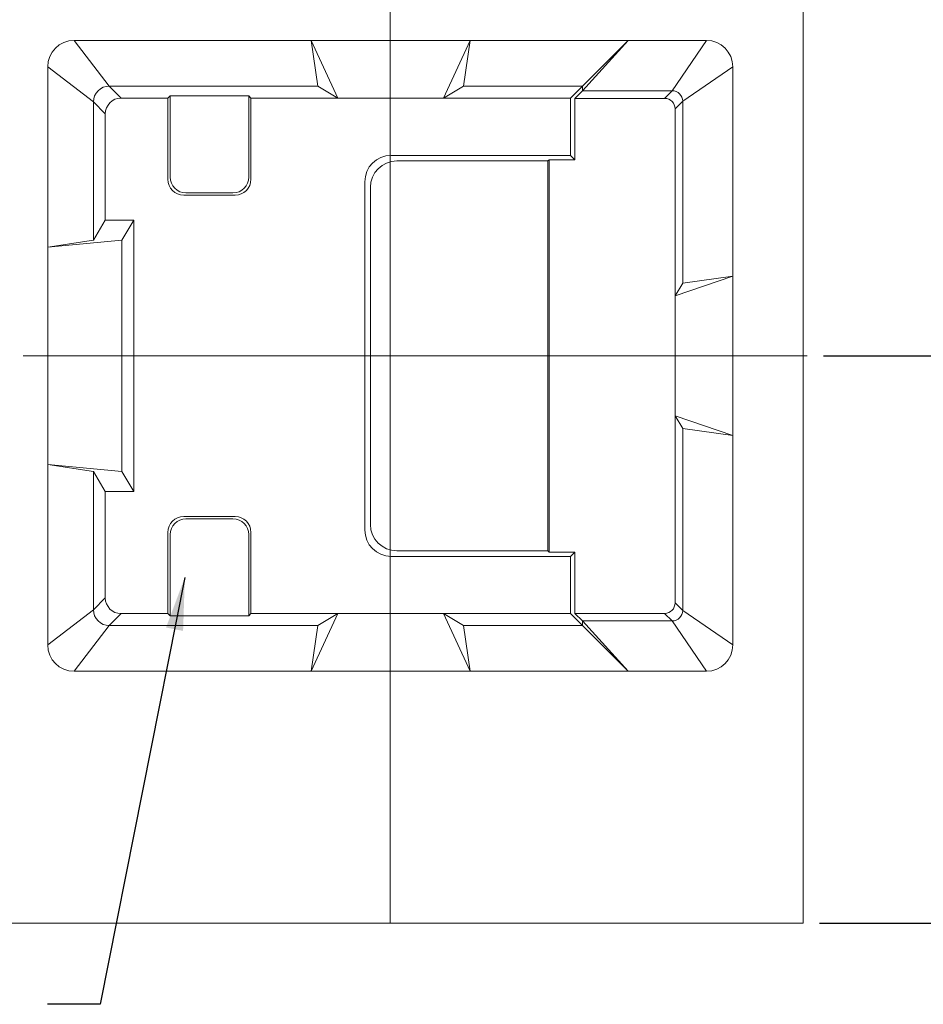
# Model space of a CAD drawing. Header units: millimetres. Extents: x 1290 to 1596, y 426 to 892.
# Tile 27 of 41: x 1442 to 1459, y 459 to 477. Entities that reach past the tile are written whole.
import ezdxf

# ---------------------------------------------------------------- set-up
doc = ezdxf.new("R2010")
doc.units = ezdxf.units.MM
doc.linetypes.add('CENTER', pattern=[50.8, 31.75, -6.35, 6.35, -6.35])
doc.layers.get('0').update_dxf_attribs({"lineweight": 20})
for name, color, linetype, lineweight in [('41(DIM)', 3, 'Continuous', 13), ('CEN', 1, 'CENTER', 13), ('DIM 标注', 3, 'Continuous', 9)]:
    doc.layers.add(name, color=color, linetype=linetype, lineweight=lineweight)
doc.styles.add('ROMANS', font='romans.shx')
doc.styles.get("Standard").update_dxf_attribs({"font": 'romans.shx'})
doc.dimstyles.new('0.50', dxfattribs={"dimtxt": 2.5, "dimasz": 2.5, "dimexe": 1.25, "dimexo": 0.625, "dimtad": 1, "dimlfac": 0.5, "dimzin": 1, "dimdsep": 46, "dimtxsty": 'Standard', "dimcen": 2.5, "dimadec": 0, "dimazin": 0, "dimtol": 1, "dimtp": 0.1, "dimtm": 1e-05, "dimtfac": 1, "dimtmove": 0, "dimatfit": 3, "dimfxl": 1, "dimtolj": 1, "dimtzin": 1, "dimarcsym": 0})
doc.dimstyles.new('DIM', dxfattribs={"dimscale": 0.25, "dimtxt": 2, "dimasz": 2, "dimexe": 0.6, "dimexo": 0.6, "dimgap": 0.3, "dimtad": 1, "dimzin": 1, "dimdsep": 46, "dimtxsty": 'ROMANS', "dimcen": 1, "dimclrd": 3, "dimclre": 3, "dimclrt": 3, "dimadec": 0, "dimazin": 0, "dimtp": 0.001, "dimtm": 0.001, "dimtfac": 0.65, "dimtmove": 0, "dimatfit": 3, "dimfxl": 0.5, "dimtolj": 1, "dimarcsym": 0})

# ---------------------------------------------------------------- blocks, each defined once
blk = doc.blocks.new('*D89')
at = {"layer": '41(DIM)', "color": 0, "lineweight": -2, "transparency": 16777216}
for p, q in [((1456.864, 484.247), (1467.37, 484.247)), ((1466.745, 482.997), (1466.745, 461.497)), ((1456.864, 460.247), (1467.37, 460.247))]:
    blk.add_line(p, q, dxfattribs=at)
at = {"layer": '41(DIM)', "color": 0, "transparency": 16777216}
for points in [[(1466.537, 482.997), (1466.954, 482.997), (1466.745, 484.247)], [(1466.537, 461.497), (1466.954, 461.497), (1466.745, 460.247)]]:
    blk.add_solid(points, dxfattribs=at)
at = {"layer": 'Defpoints', "color": 0, "transparency": 16777216}
for p in [(1456.552, 484.247), (1456.552, 460.247), (1466.745, 460.247)]:
    blk.add_point(p, dxfattribs=at)
at = {"layer": '41(DIM)', "color": 0, "transparency": 16777216, "insert": (1465.808, 472.247), "char_height": 1.25, "attachment_point": 5, "rotation": 90, "style": 'ROMANS'}
blk.add_mtext('\\A1;24.0±0.30', dxfattribs=at)
blk = doc.blocks.new('*D90')
at = {"layer": '41(DIM)', "color": 0, "lineweight": -2, "transparency": 16777216}
for p, q in [((1456.248, 482.497), (1463.948, 482.497)), ((1463.323, 481.247), (1463.323, 472.247)), ((1456.942, 470.997), (1463.948, 470.997))]:
    blk.add_line(p, q, dxfattribs=at)
at = {"layer": '41(DIM)', "color": 0, "transparency": 16777216}
for points in [[(1463.115, 481.247), (1463.532, 481.247), (1463.323, 482.497)], [(1463.115, 472.247), (1463.532, 472.247), (1463.323, 470.997)]]:
    blk.add_solid(points, dxfattribs=at)
at = {"layer": 'Defpoints', "color": 0, "transparency": 16777216}
for p in [(1455.935, 482.497), (1456.629, 470.997), (1463.323, 470.997)]:
    blk.add_point(p, dxfattribs=at)
at = {"layer": '41(DIM)', "color": 0, "transparency": 16777216, "insert": (1462.386, 476.747), "char_height": 1.25, "attachment_point": 5, "rotation": 90, "style": 'ROMANS'}
blk.add_mtext('\\A1;11.50±0.15', dxfattribs=at)

msp = doc.modelspace()

# ---------------------------------------------------------------- linework, layer by layer
at = {"color": 0}
msp.add_line((1456.552, 484.247), (1456.552, 460.247), dxfattribs=at)
at = {"color": 4}
for p, q in [((1442.739, 476.976), (1454.721, 476.976)), ((1443.405, 476.11), (1442.739, 476.976)), ((1447.36, 476.11), (1447.229, 476.976)), ((1447.229, 476.976), (1447.738, 475.883)), ((1450.247, 476.976), (1449.738, 475.883)), ((1450.116, 476.11), (1450.247, 476.976)), ((1452.371, 476.11), (1453.237, 476.976)), ((1452.371, 476.021), (1453.237, 476.976)), ((1454.721, 476.976), (1454.072, 476.021)), ((1442.239, 470.997), (1442.239, 476.476)), ((1442.239, 476.476), (1443.105, 475.81)), ((1454.272, 475.821), (1455.221, 476.476)), ((1455.221, 476.476), (1455.221, 470.997)), ((1443.405, 476.11), (1447.36, 476.11)), ((1443.631, 475.883), (1443.405, 476.11)), ((1447.738, 475.883), (1447.36, 476.11)), ((1449.738, 475.883), (1450.116, 476.11)), ((1450.116, 476.11), (1452.371, 476.11)), ((1452.145, 475.883), (1452.371, 476.11)), ((1452.227, 475.877), (1452.371, 476.021)), ((1452.371, 476.021), (1452.371, 476.11)), ((1452.371, 476.021), (1454.072, 476.021)), ((1454.072, 476.021), (1453.928, 475.877)), ((1444.517, 475.883), (1443.631, 475.883)), ((1446.091, 475.883), (1452.145, 475.883)), ((1452.145, 474.797), (1452.145, 475.883)), ((1452.227, 475.877), (1453.928, 475.877)), ((1452.227, 475.877), (1452.227, 474.715)), ((1454.128, 475.677), (1454.272, 475.821)), ((1454.272, 475.821), (1454.272, 472.375)), ((1443.105, 473.19), (1443.105, 475.81)), ((1443.105, 475.81), (1443.331, 475.583)), ((1454.128, 475.677), (1454.128, 470.997)), ((1443.331, 473.568), (1443.331, 475.583)), ((1448.748, 474.797), (1452.145, 474.797)), ((1451.741, 474.715), (1451.718, 474.691)), ((1451.741, 474.715), (1451.741, 470.997)), ((1451.741, 474.715), (1452.227, 474.715)), ((1452.227, 474.715), (1452.145, 474.797)), ((1448.854, 474.691), (1451.718, 474.691)), ((1451.718, 474.691), (1451.718, 470.997)), ((1448.248, 474.297), (1448.248, 470.997)), ((1448.354, 474.191), (1448.354, 470.997)), ((1443.105, 473.19), (1443.331, 473.568)), ((1443.331, 473.568), (1443.871, 473.568)), ((1443.871, 473.568), (1443.644, 473.19)), ((1443.871, 473.568), (1443.871, 470.997)), ((1443.644, 473.19), (1442.239, 473.059)), ((1442.239, 473.059), (1443.105, 473.19)), ((1443.644, 473.19), (1443.644, 470.997)), ((1455.221, 472.507), (1454.128, 472.135)), ((1454.272, 472.375), (1455.221, 472.507)), ((1454.128, 472.135), (1454.272, 472.375)), ((1442.239, 470.997), (1442.239, 465.519)), ((1443.644, 468.805), (1443.644, 470.997)), ((1443.871, 468.427), (1443.871, 470.997)), ((1448.248, 467.697), (1448.248, 470.997)), ((1448.354, 467.803), (1448.354, 470.997)), ((1451.718, 467.303), (1451.718, 470.997)), ((1451.741, 467.28), (1451.741, 470.997)), ((1454.128, 466.317), (1454.128, 470.997)), ((1455.221, 465.519), (1455.221, 470.997)), ((1454.128, 469.859), (1454.272, 469.619)), ((1455.221, 469.488), (1454.128, 469.859)), ((1454.272, 466.174), (1454.272, 469.619)), ((1454.272, 469.619), (1455.221, 469.488)), ((1443.644, 468.805), (1442.239, 468.936)), ((1442.239, 468.936), (1443.105, 468.805)), ((1443.105, 468.805), (1443.105, 466.185)), ((1443.105, 468.805), (1443.331, 468.427)), ((1443.871, 468.427), (1443.644, 468.805)), ((1443.331, 468.427), (1443.331, 466.412)), ((1443.331, 468.427), (1443.871, 468.427)), ((1448.854, 467.303), (1451.718, 467.303)), ((1451.741, 467.28), (1451.718, 467.303)), ((1451.741, 467.28), (1452.227, 467.28)), ((1452.227, 467.28), (1452.145, 467.197)), ((1452.227, 466.117), (1452.227, 467.28)), ((1448.748, 467.197), (1452.145, 467.197)), ((1452.145, 467.197), (1452.145, 466.112)), ((1443.105, 466.185), (1443.331, 466.412)), ((1454.128, 466.317), (1454.272, 466.174)), ((1442.239, 465.519), (1443.105, 466.185)), ((1443.631, 466.112), (1443.405, 465.885)), ((1444.517, 466.112), (1443.631, 466.112)), ((1446.091, 466.112), (1452.145, 466.112)), ((1447.229, 465.019), (1447.738, 466.112)), ((1447.738, 466.112), (1447.36, 465.885)), ((1449.738, 466.112), (1450.116, 465.885)), ((1450.247, 465.019), (1449.738, 466.112)), ((1452.145, 466.112), (1452.371, 465.885)), ((1452.227, 466.117), (1453.928, 466.117)), ((1452.227, 466.117), (1452.371, 465.974)), ((1454.072, 465.974), (1453.928, 466.117)), ((1454.272, 466.174), (1455.221, 465.519)), ((1452.371, 465.974), (1452.371, 465.885)), ((1452.371, 465.974), (1454.072, 465.974)), ((1452.371, 465.974), (1453.237, 465.019)), ((1454.721, 465.019), (1454.072, 465.974)), ((1443.405, 465.885), (1442.739, 465.019)), ((1443.405, 465.885), (1447.36, 465.885)), ((1447.36, 465.885), (1447.229, 465.019)), ((1450.116, 465.885), (1452.371, 465.885)), ((1450.116, 465.885), (1450.247, 465.019)), ((1452.371, 465.885), (1453.237, 465.019)), ((1442.739, 465.019), (1454.721, 465.019)), ((1401.231, 460.247), (1456.552, 460.247))]:
    msp.add_line(p, q, dxfattribs=at)
at = {"color": 1}
for p, q in [((1444.559, 475.925), (1444.517, 475.883)), ((1444.517, 474.344), (1444.517, 475.883)), ((1444.559, 474.385), (1444.559, 475.925)), ((1446.049, 475.925), (1444.559, 475.925)), ((1446.049, 474.385), (1446.049, 475.925)), ((1446.091, 475.883), (1446.049, 475.925)), ((1446.091, 474.344), (1446.091, 475.883)), ((1444.817, 474.044), (1445.791, 474.044)), ((1444.859, 474.085), (1445.749, 474.085)), ((1444.817, 467.951), (1445.791, 467.951)), ((1444.859, 467.909), (1445.749, 467.909)), ((1444.517, 467.651), (1444.517, 466.112)), ((1444.559, 467.609), (1444.559, 466.07)), ((1446.049, 467.609), (1446.049, 466.07)), ((1446.091, 467.651), (1446.091, 466.112)), ((1444.559, 466.07), (1444.517, 466.112)), ((1446.091, 466.112), (1446.049, 466.07)), ((1446.049, 466.07), (1444.559, 466.07))]:
    msp.add_line(p, q, dxfattribs=at)
at = {"color": 4}
for centre, radius, start, end in [((1442.739, 476.476), 0.5, 90, 180), ((1454.721, 476.476), 0.5, 0, 90), ((1443.405, 475.81), 0.3, 90, 180), ((1454.072, 475.821), 0.2, 0, 90), ((1443.631, 475.583), 0.3, 90, 180), ((1453.928, 475.677), 0.2, 0, 90), ((1448.748, 474.297), 0.5, 90, 180), ((1448.854, 474.191), 0.5, 90, 180), ((1448.854, 467.803), 0.5, 180, 270), ((1448.748, 467.697), 0.5, 180, 270), ((1443.631, 466.412), 0.3, 180, 270), ((1453.928, 466.317), 0.2, 270, 0), ((1443.405, 466.185), 0.3, 180, 270), ((1454.072, 466.174), 0.2, 270, 0), ((1442.739, 465.519), 0.5, 180, 270), ((1454.721, 465.519), 0.5, 270, 0)]:
    msp.add_arc(centre, radius, start, end, dxfattribs=at)
at = {"color": 1}
for centre, start, end in [((1444.817, 474.344), 180, 270), ((1444.859, 474.385), 180, 270), ((1445.749, 474.385), 270, 360), ((1445.791, 474.344), 270, 360), ((1444.817, 467.651), 90, 180), ((1444.859, 467.609), 90, 180), ((1445.749, 467.609), 0, 90), ((1445.791, 467.651), 0, 90)]:
    msp.add_arc(centre, 0.3, start, end, dxfattribs=at)
at = {"layer": 'CEN', "linetype": 'CENTER', "ltscale": 10}
for p, q in [((1448.73, 482.327), (1448.73, 460.247)), ((1441.776, 470.997), (1456.629, 470.997))]:
    msp.add_line(p, q, dxfattribs=at)

# ---------------------------------------------------------------- dimensions: what is measured, and where the dimension line sits
at = {"layer": '41(DIM)'}
dim = msp.add_linear_dim(base=(1466.745, 460.247), p1=(1456.552, 484.247), p2=(1456.552, 460.247), angle=90, dimstyle='0.50', override={"dimscale": 0.5, "dimdec": 1, "dimlfac": 1, "dimtxsty": 'ROMANS', "dimtp": 0.3, "dimtm": 0.3}, dxfattribs=at)
dim.commit()
dim.dimension.update_dxf_attribs({"geometry": '*D89', "text_midpoint": (1466.745, 472.247), "dimtype": 160})
dim = msp.add_linear_dim(base=(1463.323, 470.997), p1=(1455.935, 482.497), p2=(1456.629, 470.997), angle=90, dimstyle='0.50', override={"dimscale": 0.5, "dimlfac": 1, "dimzin": 0, "dimtxsty": 'ROMANS', "dimtp": 0.15, "dimtm": 0.15}, dxfattribs=at)
dim.commit()
dim.dimension.update_dxf_attribs({"geometry": '*D90', "text_midpoint": (1462.386, 476.747)})

# ---------------------------------------------------------------- leaders
at = {"layer": 'DIM 标注', "annotation_type": 0, "has_hookline": 1, "hookline_direction": 1, "text_width": 18.825}
msp.add_leader([(1444.838, 466.798), (1443.234, 458.709), (1442.234, 458.709)], dimstyle='DIM', override={"dimscale": 0.5, "dimgap": 0.4, "dimtad": 0, "dimfxl": 1.25}, dxfattribs=at)

doc.saveas('drawing.dxf')
